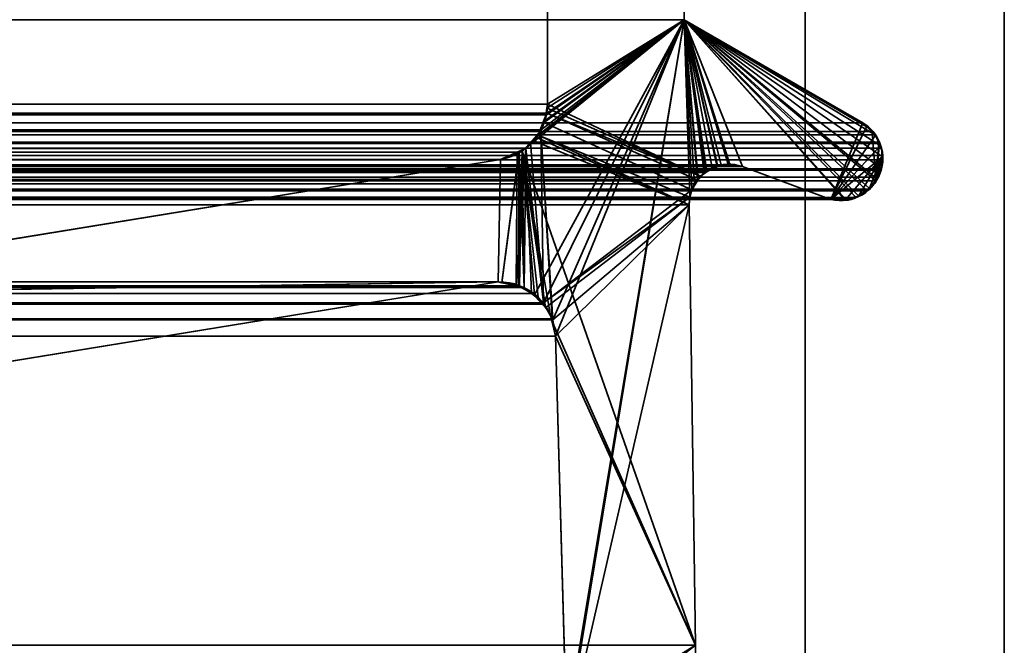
# Model space of a CAD drawing. Header units: millimetres. Extents: x -503 to 6703, y -110 to 193.
# Tile 222 of 256: x 307.09 to 314.5, y 2.65 to 7.35. Entities that reach past the tile are written whole.
import ezdxf

# ---------------------------------------------------------------- set-up
doc = ezdxf.new("R2010")
doc.units = ezdxf.units.MM
doc.layers.add('151', color=7, linetype='Continuous', true_color=0xffffff)

# ---------------------------------------------------------------- blocks, each defined once
blk = doc.blocks.new('UG_SURFACE_001')
at = {"layer": '151', "color": 252, "linetype": 'Continuous', "lineweight": 35}
for points in [[(502.5, -14, 2212.25), (502.5, 174.4, 2212.25), (-502.5, 174.4, 2212.25), (-502.5, -14, 2212.25)], [(-352.5, -14, 2062.2499), (-352.5, 174.4, 2062.2499), (352.5, 174.4, 2062.2499), (352.5, -14, 2062.2499)]]:
    blk.add_3dface(points, dxfattribs=at)
blk = doc.blocks.new('UG_SURFACE_068')
at = {"layer": '151', "color": 252, "linetype": 'Continuous', "lineweight": 35}
for points in [[(-314.5, -25.92, 2021.75), (314.5, -25.92, 2021.75), (314.5, 14.42, 2021.75), (-314.5, 14.42, 2021.75)], [(-313, -25.92, 2020.2501), (-313, 14.42, 2020.2501), (313, 14.42, 2020.2501), (313, -25.92, 2020.2501)], [(313, -25.92, 2020.2501), (313, 14.42, 2020.2501), (314.5, 14.42, 2021.75), (314.5, -25.92, 2021.75)]]:
    blk.add_3dface(points, dxfattribs=at)
blk = doc.blocks.new('UG_SURFACE_069')
at = {"layer": '151', "color": 252, "linetype": 'Continuous', "lineweight": 35}
for points in [[(313, 14.42, -7.75), (313, -10.6766, 326.243), (313, -10.65, 326.75)], [(313, 14.42, 2020.2501), (313, -10.6766, 1761.243), (313, -10.65, 1761.75)], [(313, 14.42, -7.75), (313, -10.6766, 1511.243), (313, -10.65, 1511.75)], [(313, -10.65, 326.75), (313, -18.3508, 1507.8262), (313, 14.42, -7.75)], [(313, -18.3508, 1507.8262), (313, -16.5084, 1507.0059), (313, 14.42, -7.75)], [(313, -10.6766, 1761.243), (313, 14.42, 2020.2501), (313, -10.65, 1511.75)], [(313, -10.65, 1761.75), (313, -10.8874, 1763.2487), (313, 14.42, 2020.2501)], [(313, 14.42, -7.75), (313, -11.2998, 1509.325), (313, -10.6766, 1511.243)], [(313, -10.65, 1511.75), (313, 14.42, 2020.2501), (313, 14.42, -7.75)], [(313, -16.5084, 1507.0059), (313, -14.4916, 1507.0059), (313, 14.42, -7.75)], [(313, 14.42, -7.75), (313, -12.6492, 1507.8262), (313, -11.2998, 1509.325)], [(313, 14.42, -7.75), (313, -12.6492, 322.8263), (313, -11.2998, 324.325)], [(313, 14.42, -7.75), (313, -16.5084, 322.006), (313, -14.4916, 322.006)], [(313, 14.42, -7.75), (313, -19.7002, 324.325), (313, -18.3508, 322.8263)], [(313, -10.8874, 1763.2487), (313, -11.8957, 1764.9953), (313, 14.42, 2020.2501)], [(313, -11.2998, 324.325), (313, -10.6766, 326.243), (313, 14.42, -7.75)], [(313, -14.4916, 1507.0059), (313, -12.6492, 1507.8262), (313, 14.42, -7.75)], [(313, -18.3508, 322.8263), (313, -16.5084, 322.006), (313, 14.42, -7.75)], [(313, -14.4916, 322.006), (313, -12.6492, 322.8263), (313, 14.42, -7.75)], [(313, 14.42, 2020.2501), (313, -11.8957, 1764.9953), (313, -13.5273, 1766.1808)], [(313, 14.42, -7.75), (313, -25.92, -7.75), (313, -20.3234, 326.243), (313, -19.7002, 324.325)], [(313, -13.5273, 1766.1808), (313, -15.5, 1766.6), (313, -25.92, 2020.2501), (313, 14.42, 2020.2501)], [(314.5, 14.42, -7.75), (314.5, -25.92, -7.75), (313, -25.92, -7.75), (313, 14.42, -7.75)], [(313, 14.42, 2020.2501), (313, -25.92, 2020.2501), (314.5, -25.92, 2021.75), (314.5, 14.42, 2021.75)]]:
    blk.add_3dface(points, dxfattribs=at)
blk = doc.blocks.new('UG_SURFACE_097')
at = {"layer": '151', "color": 7, "linetype": 'Continuous', "lineweight": 35}
for points in [[(-311.0615, 6.7187, 2018.3115), (-311.0615, 11.8663, 2018.3115), (311.0615, 11.8663, 2018.3115), (311.0615, 6.7187, 2018.3115)], [(311.0615, 6.7187, 2018.3115), (311.0615, 11.8663, 2018.3115), (312.0888, 11.6334, 2019.3388), (312.0888, 7.3541, 2019.3388)], [(312.0888, 7.3541, 2019.3388), (312.0888, 11.6334, 2019.3388), (-312.0888, 11.6334, 2019.3388), (-312.0888, 7.3541, 2019.3388)], [(313.4353, 6.5775, 2020.6852), (312.0888, 7.3541, 2019.3388), (-312.0888, 7.3541, 2019.3388), (-313.4353, 6.5775, 2020.6852)], [(312.0888, 7.3541, 2019.3388), (311.1005, 5.0942, 2018.3506), (311.0099, 6.5167, 2018.26), (311.013, 6.5252, 2018.2631)], [(311.013, 6.5252, 2018.2631), (311.0538, 6.638, 2018.3039), (312.0888, 7.3541, 2019.3388)], [(312.0888, 7.3541, 2019.3388), (311.0538, 6.638, 2018.3039), (311.055, 6.6507, 2018.3051)], [(311.055, 6.6507, 2018.3051), (311.0615, 6.7187, 2018.3115), (312.0888, 7.3541, 2019.3388)], [(311.1224, 4.9715, 2018.3723), (311.1005, 5.0942, 2018.3506), (312.0888, 7.3541, 2019.3388)], [(311.2049, 2.0412, 2018.4548), (311.1224, 4.9715, 2018.3723), (312.0888, 7.3541, 2019.3388)], [(311.1883, 1.8784, 2018.4383), (312.0888, 7.3541, 2019.3388), (312.1321, 6.0177, 2019.3822), (312.1284, 5.9608, 2019.3784)], [(312.0888, 7.3541, 2019.3388), (311.1883, 1.8784, 2018.4383), (311.2011, 1.9593, 2018.451)], [(312.0888, 7.3541, 2019.3388), (311.2011, 1.9593, 2018.451), (311.2049, 2.0412, 2018.4548)], [(312.0888, 7.3541, 2019.3388), (312.1682, 6.1188, 2019.4182), (312.1465, 6.0731, 2019.3965)], [(313.5324, 6.1402, 2020.7825), (312.0888, 7.3541, 2019.3388), (313.4353, 6.5775, 2020.6852), (313.5041, 6.5125, 2020.7541)], [(312.1465, 6.0731, 2019.3965), (312.1321, 6.0177, 2019.3822), (312.0888, 7.3541, 2019.3388)], [(312.0888, 7.3541, 2019.3388), (313.3841, 6.0169, 2020.6342), (313.3696, 6.0082, 2020.6196), (313.2929, 6.0053, 2020.5429)], [(312.0888, 7.3541, 2019.3388), (313.5324, 6.1402, 2020.7825), (313.4876, 6.0792, 2020.7376), (313.4675, 6.0671, 2020.7176)], [(312.0888, 7.3541, 2019.3388), (312.2416, 6.2033, 2019.4917), (312.1962, 6.151, 2019.4461)], [(312.0888, 7.3541, 2019.3388), (312.3686, 6.2615, 2019.6187), (312.3434, 6.2499, 2019.5932)], [(313.4675, 6.0671, 2020.7176), (313.3841, 6.0169, 2020.6342), (312.0888, 7.3541, 2019.3388)], [(312.1962, 6.151, 2019.4461), (312.1682, 6.1188, 2019.4182), (312.0888, 7.3541, 2019.3388)], [(312.3434, 6.2499, 2019.5932), (312.2604, 6.2119, 2019.5103), (312.0888, 7.3541, 2019.3388)], [(312.0888, 7.3541, 2019.3388), (312.5291, 6.2483, 2019.7792), (312.4342, 6.2561, 2019.6843)], [(312.2604, 6.2119, 2019.5103), (312.2416, 6.2033, 2019.4917), (312.0888, 7.3541, 2019.3388)], [(313.2929, 6.0053, 2020.5429), (313.1932, 6.0016, 2020.4432), (312.5291, 6.2483, 2019.7792), (312.0888, 7.3541, 2019.3388)], [(312.4342, 6.2561, 2019.6843), (312.3686, 6.2615, 2019.6187), (312.0888, 7.3541, 2019.3388)], [(-311.0516, 6.6518, 2018.3015), (-311.0615, 6.7187, 2018.3115), (311.0615, 6.7187, 2018.3115)], [(311.0615, 6.7187, 2018.3115), (311.055, 6.6507, 2018.3051), (-311.0516, 6.6518, 2018.3015)], [(-311.0516, 6.6518, 2018.3015), (311.055, 6.6507, 2018.3051), (311.0538, 6.638, 2018.3039)], [(-311.0433, 6.596, 2018.2934), (-311.0516, 6.6518, 2018.3015), (311.0538, 6.638, 2018.3039)], [(-311.0109, 6.5274, 2018.261), (-311.0433, 6.596, 2018.2934), (311.0538, 6.638, 2018.3039)], [(311.0538, 6.638, 2018.3039), (311.013, 6.5252, 2018.2631), (-311.0109, 6.5274, 2018.261)], [(313.4353, 6.5775, 2020.6852), (-313.4353, 6.5775, 2020.6852), (-313.5041, 6.5125, 2020.7541), (313.5041, 6.5125, 2020.7541)], [(-310.991, 6.4854, 2018.2409), (-311.0109, 6.5274, 2018.261), (311.013, 6.5252, 2018.2631)], [(-310.991, 6.4854, 2018.2409), (311.013, 6.5252, 2018.2631), (311.0099, 6.5167, 2018.26)], [(-313.5294, 6.4886, 2020.7794), (-313.5551, 6.4328, 2020.8051), (313.5551, 6.4328, 2020.8051)], [(313.5294, 6.4886, 2020.7794), (313.5041, 6.5125, 2020.7541), (-313.5041, 6.5125, 2020.7541), (-313.5294, 6.4886, 2020.7794)], [(-313.5294, 6.4886, 2020.7794), (313.5551, 6.4328, 2020.8051), (313.5294, 6.4886, 2020.7794)], [(-310.9331, 6.4281, 2018.1832), (-310.991, 6.4854, 2018.2409), (311.0099, 6.5167, 2018.26)], [(311.0099, 6.5167, 2018.26), (310.9333, 6.4266, 2018.1832), (-310.9331, 6.4281, 2018.1832)], [(310.9333, 6.4266, 2018.1832), (311.0099, 6.5167, 2018.26), (311.0305, 5.2222, 2018.2805)], [(311.0099, 6.5167, 2018.26), (311.1005, 5.0942, 2018.3506), (311.0964, 5.1017, 2018.3465)], [(311.0964, 5.1017, 2018.3465), (311.0361, 5.2121, 2018.286), (311.0305, 5.2222, 2018.2805), (311.0099, 6.5167, 2018.26)], [(313.5041, 6.5125, 2020.7541), (313.5294, 6.4886, 2020.7794), (313.5551, 6.4328, 2020.8051), (313.5324, 6.1402, 2020.7825)], [(-313.5757, 6.388, 2020.8256), (-313.5822, 6.3309, 2020.8323), (313.5822, 6.3309, 2020.8323)], [(313.5757, 6.388, 2020.8256), (313.5602, 6.4216, 2020.8101), (-313.5602, 6.4216, 2020.8101), (-313.5757, 6.388, 2020.8256)], [(-313.5757, 6.388, 2020.8256), (313.5822, 6.3309, 2020.8323), (313.5757, 6.388, 2020.8256)], [(313.5551, 6.4328, 2020.8051), (-313.5551, 6.4328, 2020.8051), (-313.5602, 6.4216, 2020.8101), (313.5602, 6.4216, 2020.8101)], [(-310.8693, 6.365, 2018.1193), (-310.9331, 6.4281, 2018.1832), (310.9333, 6.4266, 2018.1832)], [(-310.8693, 6.365, 2018.1193), (310.9333, 6.4266, 2018.1832), (310.8988, 6.386, 2018.1489)], [(-310.8335, 6.3511, 2018.0836), (-310.8693, 6.365, 2018.1193), (310.8988, 6.386, 2018.1489)], [(310.8988, 6.386, 2018.1489), (310.8321, 6.3568, 2018.0821), (-310.8335, 6.3511, 2018.0836)], [(310.8988, 6.386, 2018.1489), (310.8867, 5.3379, 2018.1367), (310.8243, 5.3515, 2018.0743)], [(310.8321, 6.3568, 2018.0821), (310.8988, 6.386, 2018.1489), (310.8243, 5.3515, 2018.0743)], [(310.9405, 5.2946, 2018.1906), (310.8867, 5.3379, 2018.1367), (310.8988, 6.386, 2018.1489)], [(311.0305, 5.2222, 2018.2805), (310.8988, 6.386, 2018.1489), (310.9333, 6.4266, 2018.1832)], [(310.8988, 6.386, 2018.1489), (311.0305, 5.2222, 2018.2805), (310.9405, 5.2946, 2018.1906)], [(313.5551, 6.4328, 2020.8051), (313.5602, 6.4216, 2020.8101), (313.5324, 6.1402, 2020.7825)], [(313.5324, 6.1402, 2020.7825), (313.5602, 6.4216, 2020.8101), (313.5757, 6.388, 2020.8256), (313.5822, 6.3309, 2020.8323)], [(313.5858, 6.2992, 2020.8359), (-313.5822, 6.3309, 2020.8323), (-313.5858, 6.2992, 2020.8359)], [(313.5858, 6.2992, 2020.8359), (313.5822, 6.3309, 2020.8323), (-313.5822, 6.3309, 2020.8323)], [(-310.7079, 6.3024, 2017.9579), (-310.8335, 6.3511, 2018.0836), (310.8321, 6.3568, 2018.0821)], [(310.8321, 6.3568, 2018.0821), (310.7079, 6.3024, 2017.9579), (-310.7079, 6.3024, 2017.9579)], [(-304.4892, 5.2872, 2011.7393), (-310.7079, 6.3024, 2017.9579), (310.7079, 6.3024, 2017.9579), (304.4892, 5.2872, 2011.7393)], [(304.4892, 5.2872, 2011.7393), (310.7079, 6.3024, 2017.9579), (310.6892, 5.381, 2017.9391)], [(310.8243, 5.3515, 2018.0743), (310.6892, 5.381, 2017.9391), (310.7079, 6.3024, 2017.9579), (310.8321, 6.3568, 2018.0821)], [(313.5728, 6.2213, 2020.8228), (313.5539, 6.1695, 2020.8039), (313.5324, 6.1402, 2020.7825), (313.5822, 6.3309, 2020.8323)], [(313.5822, 6.3309, 2020.8323), (313.5858, 6.2992, 2020.8359), (313.5765, 6.2316, 2020.8266), (313.5728, 6.2213, 2020.8228)], [(-313.5858, 6.2992, 2020.8359), (-313.5765, 6.2316, 2020.8266), (313.5765, 6.2316, 2020.8266), (313.5858, 6.2992, 2020.8359)], [(313.5765, 6.2316, 2020.8266), (-313.5765, 6.2316, 2020.8266), (-313.5723, 6.2218, 2020.8223)], [(-313.5723, 6.2218, 2020.8223), (313.5728, 6.2213, 2020.8228), (313.5765, 6.2316, 2020.8266)], [(312.5291, 6.2483, 2019.7792), (313.1932, 6.0016, 2020.4432), (-313.1932, 6.0016, 2020.4432), (-312.5291, 6.2483, 2019.7792)], [(312.5291, 6.2483, 2019.7792), (-312.5291, 6.2483, 2019.7792), (-312.4664, 6.2642, 2019.7165)], [(312.5291, 6.2483, 2019.7792), (-312.4664, 6.2642, 2019.7165), (-312.4352, 6.2596, 2019.6853)], [(312.3686, 6.2615, 2019.6187), (-312.4352, 6.2596, 2019.6853), (-312.3428, 6.2462, 2019.5928)], [(312.3686, 6.2615, 2019.6187), (312.4342, 6.2561, 2019.6843), (-312.4352, 6.2596, 2019.6853)], [(-312.4352, 6.2596, 2019.6853), (312.4342, 6.2561, 2019.6843), (312.5291, 6.2483, 2019.7792)], [(-312.3428, 6.2462, 2019.5928), (312.3434, 6.2499, 2019.5932), (312.3686, 6.2615, 2019.6187)], [(312.3434, 6.2499, 2019.5932), (-312.3428, 6.2462, 2019.5928), (-312.3025, 6.2403, 2019.5525)], [(-312.3025, 6.2403, 2019.5525), (312.2604, 6.2119, 2019.5103), (312.3434, 6.2499, 2019.5932)], [(-312.3025, 6.2403, 2019.5525), (-312.262, 6.2093, 2019.5119), (312.2604, 6.2119, 2019.5103)], [(313.5539, 6.1695, 2020.8039), (-313.5723, 6.2218, 2020.8223), (-313.5377, 6.1404, 2020.7877)], [(313.5539, 6.1695, 2020.8039), (313.5728, 6.2213, 2020.8228), (-313.5723, 6.2218, 2020.8223)], [(313.5539, 6.1695, 2020.8039), (-313.5377, 6.1404, 2020.7877), (-313.5346, 6.1372, 2020.7846)], [(-313.5346, 6.1372, 2020.7846), (313.5324, 6.1402, 2020.7825), (313.5539, 6.1695, 2020.8039)], [(312.2416, 6.2033, 2019.4917), (312.2604, 6.2119, 2019.5103), (-312.262, 6.2093, 2019.5119)], [(312.2416, 6.2033, 2019.4917), (-312.262, 6.2093, 2019.5119), (-312.1961, 6.1589, 2019.4461)], [(-312.1961, 6.1589, 2019.4461), (312.1962, 6.151, 2019.4461), (312.2416, 6.2033, 2019.4917)], [(-312.1961, 6.1589, 2019.4461), (-312.1939, 6.1552, 2019.444), (312.1962, 6.151, 2019.4461)], [(312.1682, 6.1188, 2019.4182), (-312.1939, 6.1552, 2019.444), (-312.1465, 6.0731, 2019.3965)], [(312.1682, 6.1188, 2019.4182), (312.1962, 6.151, 2019.4461), (-312.1939, 6.1552, 2019.444)], [(313.4876, 6.0792, 2020.7376), (313.5324, 6.1402, 2020.7825), (-313.5346, 6.1372, 2020.7846)], [(-313.5346, 6.1372, 2020.7846), (-313.4668, 6.0667, 2020.7167), (313.4675, 6.0671, 2020.7176)], [(313.4675, 6.0671, 2020.7176), (313.4876, 6.0792, 2020.7376), (-313.5346, 6.1372, 2020.7846)], [(-312.1465, 6.0731, 2019.3965), (312.1465, 6.0731, 2019.3965), (312.1682, 6.1188, 2019.4182)], [(313.4675, 6.0671, 2020.7176), (-313.4668, 6.0667, 2020.7167), (-313.4479, 6.0471, 2020.6978)], [(313.4675, 6.0671, 2020.7176), (-313.4479, 6.0471, 2020.6978), (-313.385, 6.014, 2020.6349)], [(-313.385, 6.014, 2020.6349), (313.3841, 6.0169, 2020.6342), (313.4675, 6.0671, 2020.7176)], [(313.3841, 6.0169, 2020.6342), (-313.385, 6.014, 2020.6349), (-313.3833, 6.0132, 2020.6335)], [(313.3696, 6.0082, 2020.6196), (313.3841, 6.0169, 2020.6342), (-313.3833, 6.0132, 2020.6335)], [(-313.3833, 6.0132, 2020.6335), (-313.2925, 6.0044, 2020.5426), (313.2929, 6.0053, 2020.5429)], [(313.2929, 6.0053, 2020.5429), (313.3696, 6.0082, 2020.6196), (-313.3833, 6.0132, 2020.6335)], [(313.2929, 6.0053, 2020.5429), (-313.2925, 6.0044, 2020.5426), (-313.215, 5.9969, 2020.4649)], [(313.1932, 6.0016, 2020.4432), (313.2929, 6.0053, 2020.5429), (-313.215, 5.9969, 2020.4649)], [(312.1321, 6.0177, 2019.3822), (-312.1465, 6.0731, 2019.3965), (-312.1321, 6.0177, 2019.3822)], [(312.1321, 6.0177, 2019.3822), (312.1465, 6.0731, 2019.3965), (-312.1465, 6.0731, 2019.3965)], [(-312.1321, 6.0177, 2019.3822), (312.1284, 5.9608, 2019.3784), (312.1321, 6.0177, 2019.3822)], [(-312.1321, 6.0177, 2019.3822), (-312.1284, 5.9608, 2019.3784), (312.1284, 5.9608, 2019.3784)], [(-313.215, 5.9969, 2020.4649), (-313.1932, 6.0016, 2020.4432), (313.1932, 6.0016, 2020.4432)], [(312.175, 2.6459, 2019.4249), (312.1284, 5.9608, 2019.3784), (-312.1284, 5.9608, 2019.3784), (-312.175, 2.6459, 2019.4249)], [(312.1284, 5.9608, 2019.3784), (312.175, 2.6459, 2019.4249), (311.1883, 1.8784, 2018.4383)], [(310.8867, 5.3379, 2018.1367), (-310.9405, 5.2946, 2018.1906), (-310.8867, 5.3379, 2018.1367)], [(310.8867, 5.3379, 2018.1367), (310.9405, 5.2946, 2018.1906), (-310.9405, 5.2946, 2018.1906)], [(-310.8867, 5.3379, 2018.1367), (-310.8243, 5.3515, 2018.0743), (310.8243, 5.3515, 2018.0743), (310.8867, 5.3379, 2018.1367)], [(310.8243, 5.3515, 2018.0743), (-310.8243, 5.3515, 2018.0743), (-310.6892, 5.381, 2017.9391), (310.6892, 5.381, 2017.9391)], [(-310.6892, 5.381, 2017.9391), (-301.5852, 3.8982, 2008.8351), (301.5852, 3.8982, 2008.8351), (310.6892, 5.381, 2017.9391)], [(310.6892, 5.381, 2017.9391), (301.5852, 3.8982, 2008.8351), (304.4552, 5.2832, 2011.7052), (304.4892, 5.2872, 2011.7393)], [(-311.0305, 5.2222, 2018.2805), (-310.9405, 5.2946, 2018.1906), (310.9405, 5.2946, 2018.1906), (311.0305, 5.2222, 2018.2805)], [(311.0964, 5.1017, 2018.3465), (-311.0964, 5.1017, 2018.3465), (-311.0361, 5.2121, 2018.286), (311.0361, 5.2121, 2018.286)], [(311.0361, 5.2121, 2018.286), (-311.0361, 5.2121, 2018.286), (-311.0305, 5.2222, 2018.2805)], [(311.0305, 5.2222, 2018.2805), (311.0361, 5.2121, 2018.286), (-311.0305, 5.2222, 2018.2805)], [(311.1224, 4.9715, 2018.3723), (-311.1224, 4.9715, 2018.3723), (-311.1005, 5.0942, 2018.3506)], [(-311.1005, 5.0942, 2018.3506), (-311.0964, 5.1017, 2018.3465), (311.0964, 5.1017, 2018.3465), (311.1005, 5.0942, 2018.3506)], [(311.1005, 5.0942, 2018.3506), (311.1224, 4.9715, 2018.3723), (-311.1005, 5.0942, 2018.3506)], [(-311.2049, 2.0412, 2018.4548), (-311.1224, 4.9715, 2018.3723), (311.1224, 4.9715, 2018.3723), (311.2049, 2.0412, 2018.4548)]]:
    blk.add_3dface(points, dxfattribs=at)
blk = doc.blocks.new('UG_SURFACE_098')
at = {"layer": '151', "color": 7, "linetype": 'Continuous', "lineweight": 35}
for points in [[(312.0888, 11.6334, -7.75), (312.0888, 7.3541, -7.75), (311.0615, 6.7187, -7.75), (311.0615, 11.8663, -7.75)], [(312.0888, 7.3541, 2019.3388), (312.0888, 11.6334, 2019.3388), (311.0615, 11.8663, 2018.3115), (311.0615, 6.7187, 2018.3115)], [(311.0615, 6.7187, 2018.3115), (311.0615, 11.8663, 2018.3115), (311.0615, 11.8663, -7.75), (311.0615, 6.7187, -7.75)], [(312.0888, 7.3541, -7.75), (312.0888, 11.6334, -7.75), (312.0888, 11.6334, 2019.3388), (312.0888, 7.3541, 2019.3388)], [(312.0888, 7.3541, 2019.3388), (310.8693, 6.365, 2018.1193), (310.8867, 5.3379, 2018.1367), (310.962, 5.2773, 2018.2121)], [(310.9517, 6.4465, 2018.2016), (310.8693, 6.365, 2018.1193), (312.0888, 7.3541, 2019.3388)], [(310.9754, 6.4699, 2018.2254), (310.9517, 6.4465, 2018.2016), (312.0888, 7.3541, 2019.3388)], [(310.962, 5.2773, 2018.2121), (311.0305, 5.2222, 2018.2805), (312.0888, 7.3541, 2019.3388)], [(312.0888, 7.3541, 2019.3388), (310.991, 6.4854, 2018.2409), (310.9754, 6.4699, 2018.2254)], [(311.0359, 6.5803, 2018.286), (310.991, 6.4854, 2018.2409), (312.0888, 7.3541, 2019.3388)], [(312.1465, 6.0731, 2019.3965), (312.1682, 6.1188, 2019.4182), (312.0888, 7.3541, 2019.3388), (311.0305, 5.2222, 2018.2805)], [(312.0888, 7.3541, 2019.3388), (311.0433, 6.596, 2018.2934), (311.0359, 6.5803, 2018.286)], [(311.0571, 6.6889, 2018.3072), (311.0433, 6.596, 2018.2934), (312.0888, 7.3541, 2019.3388)], [(312.0888, 7.3541, 2019.3388), (311.0615, 6.7187, 2018.3115), (311.0571, 6.6889, 2018.3072)], [(312.2524, 6.2053, -7.75), (312.2129, 6.1775, -7.75), (311.0615, 6.7187, -7.75), (312.0888, 7.3541, -7.75)], [(313.4353, 6.5775, -7.75), (312.0888, 7.3541, -7.75), (312.0888, 7.3541, 2019.3388), (313.4353, 6.5775, 2020.6852)], [(313.1932, 6.0016, -7.75), (312.5291, 6.2483, -7.75), (312.0888, 7.3541, -7.75), (313.4353, 6.5775, -7.75)], [(312.0888, 7.3541, -7.75), (312.3017, 6.2399, -7.75), (312.2524, 6.2053, -7.75)], [(312.0888, 7.3541, -7.75), (312.4205, 6.267, -7.75), (312.3373, 6.248, -7.75)], [(312.3373, 6.248, -7.75), (312.3017, 6.2399, -7.75), (312.0888, 7.3541, -7.75)], [(312.0888, 7.3541, -7.75), (312.5291, 6.2483, -7.75), (312.4345, 6.2646, -7.75)], [(312.4345, 6.2646, -7.75), (312.4205, 6.267, -7.75), (312.0888, 7.3541, -7.75)], [(312.0888, 7.3541, 2019.3388), (313.5679, 6.405, 2020.8178), (313.5309, 6.4854, 2020.7808)], [(313.5309, 6.4854, 2020.7808), (313.5294, 6.4886, 2020.7794), (313.4657, 6.5488, 2020.7157), (312.0888, 7.3541, 2019.3388)], [(312.0888, 7.3541, 2019.3388), (313.5833, 6.3218, 2020.8333), (313.5757, 6.388, 2020.8256), (313.5679, 6.405, 2020.8178)], [(312.0888, 7.3541, 2019.3388), (313.5427, 6.1542, 2020.7927), (313.5539, 6.1695, 2020.8039), (313.5765, 6.2316, 2020.8266)], [(313.5765, 6.2316, 2020.8266), (313.5858, 6.2992, 2020.8359), (313.5833, 6.3218, 2020.8333), (312.0888, 7.3541, 2019.3388)], [(312.0888, 7.3541, 2019.3388), (312.5291, 6.2483, 2019.7792), (313.1932, 6.0016, 2020.4432), (313.3031, 6.0057, 2020.5531)], [(312.0888, 7.3541, 2019.3388), (313.4889, 6.0809, 2020.7388), (313.5427, 6.1542, 2020.7927)], [(313.3031, 6.0057, 2020.5531), (313.3696, 6.0082, 2020.6196), (313.4025, 6.028, 2020.6525), (312.0888, 7.3541, 2019.3388)], [(312.0888, 7.3541, 2019.3388), (312.2501, 6.2071, 2019.5), (312.3375, 6.2472, 2019.5875)], [(312.0888, 7.3541, 2019.3388), (312.1682, 6.1188, 2019.4182), (312.1915, 6.1456, 2019.4414)], [(313.4025, 6.028, 2020.6525), (313.4876, 6.0792, 2020.7376), (313.4889, 6.0809, 2020.7388), (312.0888, 7.3541, 2019.3388)], [(312.0888, 7.3541, 2019.3388), (312.3686, 6.2615, 2019.6187), (312.4344, 6.2561, 2019.6843)], [(312.0888, 7.3541, 2019.3388), (312.2416, 6.2033, 2019.4917), (312.2501, 6.2071, 2019.5)], [(312.4344, 6.2561, 2019.6843), (312.5291, 6.2483, 2019.7792), (312.0888, 7.3541, 2019.3388)], [(312.1915, 6.1456, 2019.4414), (312.2416, 6.2033, 2019.4917), (312.0888, 7.3541, 2019.3388)], [(312.3375, 6.2472, 2019.5875), (312.3686, 6.2615, 2019.6187), (312.0888, 7.3541, 2019.3388)], [(313.4657, 6.5488, 2020.7157), (313.4353, 6.5775, 2020.6852), (312.0888, 7.3541, 2019.3388)], [(311.059, 6.688, -7.75), (311.0559, 6.6496, -7.75), (311.0359, 6.5803, 2018.286)], [(311.0359, 6.5803, 2018.286), (311.0433, 6.596, 2018.2934), (311.059, 6.688, -7.75)], [(311.0433, 6.596, 2018.2934), (311.0571, 6.6889, 2018.3072), (311.059, 6.688, -7.75)], [(312.2129, 6.1775, -7.75), (311.0559, 6.6496, -7.75), (311.059, 6.688, -7.75)], [(311.0615, 6.7187, -7.75), (311.059, 6.688, -7.75), (311.0571, 6.6889, 2018.3072)], [(311.0571, 6.6889, 2018.3072), (311.0615, 6.7187, 2018.3115), (311.0615, 6.7187, -7.75)], [(311.059, 6.688, -7.75), (311.0615, 6.7187, -7.75), (312.2129, 6.1775, -7.75)], [(312.1935, 6.1471, -7.75), (312.1465, 6.0731, -7.75), (311.0292, 6.5819, -7.75), (311.0559, 6.6496, -7.75)], [(311.0559, 6.6496, -7.75), (311.0292, 6.5819, -7.75), (311.0359, 6.5803, 2018.286)], [(311.0559, 6.6496, -7.75), (312.2129, 6.1775, -7.75), (312.1935, 6.1471, -7.75)], [(311.0292, 6.5819, -7.75), (310.9916, 6.4863, -7.75), (310.991, 6.4854, 2018.2409)], [(310.991, 6.4854, 2018.2409), (311.0359, 6.5803, 2018.286), (311.0292, 6.5819, -7.75)], [(310.9916, 6.4863, -7.75), (311.0292, 6.5819, -7.75), (312.1465, 6.0731, -7.75), (312.1321, 6.0177, -7.75)], [(313.4353, 6.5775, -7.75), (313.4488, 6.5687, -7.75), (313.4655, 6.5516, -7.75), (313.1932, 6.0016, -7.75)], [(313.4655, 6.5516, -7.75), (313.5305, 6.485, -7.75), (313.1932, 6.0016, -7.75)], [(313.4655, 6.5516, -7.75), (313.4488, 6.5687, -7.75), (313.4353, 6.5775, 2020.6852)], [(313.4353, 6.5775, 2020.6852), (313.4657, 6.5488, 2020.7157), (313.4655, 6.5516, -7.75)], [(313.4488, 6.5687, -7.75), (313.4353, 6.5775, -7.75), (313.4353, 6.5775, 2020.6852)], [(313.5305, 6.485, -7.75), (313.4655, 6.5516, -7.75), (313.4657, 6.5488, 2020.7157)], [(313.4657, 6.5488, 2020.7157), (313.5294, 6.4886, 2020.7794), (313.5305, 6.485, -7.75)], [(312.1284, 5.9608, -7.75), (310.9498, 6.4447, -7.75), (310.9743, 6.4691, -7.75)], [(310.9743, 6.4691, -7.75), (310.9498, 6.4447, -7.75), (310.9517, 6.4465, 2018.2016)], [(310.9517, 6.4465, 2018.2016), (310.9754, 6.4699, 2018.2254), (310.9743, 6.4691, -7.75)], [(310.9743, 6.4691, -7.75), (310.9916, 6.4863, -7.75), (312.1284, 5.9608, -7.75)], [(310.9916, 6.4863, -7.75), (310.9743, 6.4691, -7.75), (310.9754, 6.4699, 2018.2254)], [(310.9754, 6.4699, 2018.2254), (310.991, 6.4854, 2018.2409), (310.9916, 6.4863, -7.75)], [(312.1321, 6.0177, -7.75), (312.1284, 5.9608, -7.75), (310.9916, 6.4863, -7.75)], [(313.1932, 6.0016, -7.75), (313.5305, 6.485, -7.75), (313.5347, 6.4807, -7.75), (313.5645, 6.4048, -7.75)], [(313.5294, 6.4886, 2020.7794), (313.5309, 6.4854, 2020.7808), (313.5305, 6.485, -7.75)], [(313.5347, 6.4807, -7.75), (313.5305, 6.485, -7.75), (313.5309, 6.4854, 2020.7808)], [(313.5645, 6.4048, -7.75), (313.5347, 6.4807, -7.75), (313.5309, 6.4854, 2020.7808)], [(313.5309, 6.4854, 2020.7808), (313.5679, 6.405, 2020.8178), (313.5645, 6.4048, -7.75)], [(310.8693, 6.365, 2018.1193), (310.9517, 6.4465, 2018.2016), (310.9498, 6.4447, -7.75)], [(310.9498, 6.4447, -7.75), (310.8703, 6.3656, -7.75), (310.8693, 6.365, 2018.1193)], [(312.1284, 5.9608, -7.75), (312.175, 2.6459, -7.75), (310.8703, 6.3656, -7.75), (310.9498, 6.4447, -7.75)], [(313.1932, 6.0016, -7.75), (313.5645, 6.4048, -7.75), (313.5813, 6.3623, -7.75), (313.5798, 6.3226, -7.75)], [(313.5813, 6.3623, -7.75), (313.5645, 6.4048, -7.75), (313.5679, 6.405, 2020.8178)], [(313.5679, 6.405, 2020.8178), (313.5757, 6.388, 2020.8256), (313.5813, 6.3623, -7.75)], [(313.5798, 6.3226, -7.75), (313.5813, 6.3623, -7.75), (313.5757, 6.388, 2020.8256)], [(313.5757, 6.388, 2020.8256), (313.5833, 6.3218, 2020.8333), (313.5798, 6.3226, -7.75)], [(301.5852, 3.8982, 2008.8351), (310.6892, 5.381, 2017.9391), (310.7079, 6.3024, 2017.9579), (304.4892, 5.2872, 2011.7393)], [(304.4892, 5.2872, -7.75), (310.7079, 6.3024, -7.75), (310.6892, 5.381, -7.75)], [(304.4892, 5.2872, 2011.7393), (310.7079, 6.3024, 2017.9579), (310.7079, 6.3024, -7.75), (304.4892, 5.2872, -7.75)], [(310.8468, 6.3562, 2018.0967), (310.7079, 6.3024, 2017.9579), (310.6892, 5.381, 2017.9391), (310.7177, 5.3748, 2017.9677)], [(310.7176, 5.3764, -7.75), (310.6892, 5.381, -7.75), (310.7079, 6.3024, -7.75), (310.8459, 6.3561, -7.75)], [(310.7079, 6.3024, 2017.9579), (310.8468, 6.3562, 2018.0967), (310.8459, 6.3561, -7.75)], [(310.8459, 6.3561, -7.75), (310.7079, 6.3024, -7.75), (310.7079, 6.3024, 2017.9579)], [(310.8459, 6.3561, -7.75), (310.8435, 5.3562, -7.75), (310.7176, 5.3764, -7.75)], [(310.7177, 5.3748, 2017.9677), (310.8517, 5.3455, 2018.1017), (310.8468, 6.3562, 2018.0967)], [(310.8459, 6.3561, -7.75), (310.8703, 6.3656, -7.75), (310.8435, 5.3562, -7.75)], [(310.8515, 5.3513, -7.75), (310.8435, 5.3562, -7.75), (310.8703, 6.3656, -7.75)], [(310.8703, 6.3656, -7.75), (310.8459, 6.3561, -7.75), (310.8468, 6.3562, 2018.0967)], [(310.8468, 6.3562, 2018.0967), (310.8693, 6.365, 2018.1193), (310.8703, 6.3656, -7.75)], [(310.8867, 5.3379, 2018.1367), (310.8693, 6.365, 2018.1193), (310.8468, 6.3562, 2018.0967)], [(310.8517, 5.3455, 2018.1017), (310.8867, 5.3379, 2018.1367), (310.8468, 6.3562, 2018.0967)], [(310.9631, 5.2826, -7.75), (310.8515, 5.3513, -7.75), (310.8703, 6.3656, -7.75)], [(310.8703, 6.3656, -7.75), (310.9905, 5.2657, -7.75), (310.9631, 5.2826, -7.75)], [(310.8703, 6.3656, -7.75), (311.0816, 5.1408, -7.75), (311.047, 5.1883, -7.75)], [(311.047, 5.1883, -7.75), (310.9905, 5.2657, -7.75), (310.8703, 6.3656, -7.75)], [(311.0943, 5.0879, -7.75), (311.0816, 5.1408, -7.75), (310.8703, 6.3656, -7.75), (312.175, 2.6459, -7.75)], [(313.3035, 5.9974, -7.75), (313.1932, 6.0016, -7.75), (313.5798, 6.3226, -7.75)], [(313.5798, 6.3226, -7.75), (313.4028, 6.0261, -7.75), (313.3236, 5.9966, -7.75), (313.3035, 5.9974, -7.75)], [(313.4846, 6.0854, -7.75), (313.4325, 6.0372, -7.75), (313.4028, 6.0261, -7.75), (313.5798, 6.3226, -7.75)], [(313.4846, 6.0854, -7.75), (313.5798, 6.3226, -7.75), (313.5765, 6.2316, -7.75), (313.5405, 6.1534, -7.75)], [(313.5798, 6.3226, -7.75), (313.5858, 6.2992, 2020.8359), (313.5765, 6.2316, 2020.8266)], [(313.5765, 6.2316, 2020.8266), (313.5765, 6.2316, -7.75), (313.5798, 6.3226, -7.75)], [(313.5798, 6.3226, -7.75), (313.5833, 6.3218, 2020.8333), (313.5858, 6.2992, 2020.8359)], [(312.3017, 6.2399, -7.75), (312.3375, 6.2472, 2019.5875), (312.2501, 6.2071, 2019.5)], [(312.2501, 6.2071, 2019.5), (312.2524, 6.2053, -7.75), (312.3017, 6.2399, -7.75)], [(312.3017, 6.2399, -7.75), (312.3373, 6.248, -7.75), (312.3375, 6.2472, 2019.5875)], [(312.3686, 6.2615, 2019.6187), (312.3373, 6.248, -7.75), (312.4205, 6.267, -7.75)], [(312.3686, 6.2615, 2019.6187), (312.3375, 6.2472, 2019.5875), (312.3373, 6.248, -7.75)], [(312.4205, 6.267, -7.75), (312.4344, 6.2561, 2019.6843), (312.3686, 6.2615, 2019.6187)], [(312.4205, 6.267, -7.75), (312.4345, 6.2646, -7.75), (312.4344, 6.2561, 2019.6843)], [(312.4344, 6.2561, 2019.6843), (312.4345, 6.2646, -7.75), (312.5291, 6.2483, -7.75)], [(312.5291, 6.2483, -7.75), (312.5291, 6.2483, 2019.7792), (312.4344, 6.2561, 2019.6843)], [(312.5291, 6.2483, -7.75), (313.1932, 6.0016, -7.75), (313.1932, 6.0016, 2020.4432), (312.5291, 6.2483, 2019.7792)], [(313.5427, 6.1542, 2020.7927), (313.5405, 6.1534, -7.75), (313.5765, 6.2316, -7.75)], [(313.5765, 6.2316, -7.75), (313.5539, 6.1695, 2020.8039), (313.5427, 6.1542, 2020.7927)], [(313.5765, 6.2316, -7.75), (313.5765, 6.2316, 2020.8266), (313.5539, 6.1695, 2020.8039)], [(312.2416, 6.2033, 2019.4917), (312.1915, 6.1456, 2019.4414), (312.1935, 6.1471, -7.75)], [(312.2416, 6.2033, 2019.4917), (312.1935, 6.1471, -7.75), (312.2129, 6.1775, -7.75)], [(312.2416, 6.2033, 2019.4917), (312.2129, 6.1775, -7.75), (312.2524, 6.2053, -7.75)], [(312.2524, 6.2053, -7.75), (312.2501, 6.2071, 2019.5), (312.2416, 6.2033, 2019.4917)], [(313.5405, 6.1534, -7.75), (313.5274, 6.1249, -7.75), (313.4846, 6.0854, -7.75)], [(313.5274, 6.1249, -7.75), (313.5427, 6.1542, 2020.7927), (313.4889, 6.0809, 2020.7388)], [(313.5274, 6.1249, -7.75), (313.5405, 6.1534, -7.75), (313.5427, 6.1542, 2020.7927)], [(312.1682, 6.1188, 2019.4182), (312.1465, 6.0731, -7.75), (312.1935, 6.1471, -7.75)], [(312.1682, 6.1188, 2019.4182), (312.1465, 6.0731, 2019.3965), (312.1465, 6.0731, -7.75)], [(312.1935, 6.1471, -7.75), (312.1915, 6.1456, 2019.4414), (312.1682, 6.1188, 2019.4182)], [(313.4846, 6.0854, -7.75), (313.4876, 6.0792, 2020.7376), (313.4025, 6.028, 2020.6525)], [(313.4025, 6.028, 2020.6525), (313.4325, 6.0372, -7.75), (313.4846, 6.0854, -7.75)], [(313.4889, 6.0809, 2020.7388), (313.4846, 6.0854, -7.75), (313.5274, 6.1249, -7.75)], [(313.4846, 6.0854, -7.75), (313.4889, 6.0809, 2020.7388), (313.4876, 6.0792, 2020.7376)], [(311.0305, 5.2222, 2018.2805), (312.1321, 6.0177, 2019.3822), (312.1465, 6.0731, 2019.3965)], [(312.1321, 6.0177, 2019.3822), (311.0305, 5.2222, 2018.2805), (311.049, 5.1885, 2018.2989)], [(311.049, 5.1885, 2018.2989), (311.1005, 5.0942, 2018.3506), (312.1284, 5.9608, 2019.3784), (312.1321, 6.0177, 2019.3822)], [(312.1321, 6.0177, 2019.3822), (312.1284, 5.9608, -7.75), (312.1321, 6.0177, -7.75)], [(312.1321, 6.0177, 2019.3822), (312.1284, 5.9608, 2019.3784), (312.1284, 5.9608, -7.75)], [(312.1321, 6.0177, -7.75), (312.1465, 6.0731, 2019.3965), (312.1321, 6.0177, 2019.3822)], [(312.1321, 6.0177, -7.75), (312.1465, 6.0731, -7.75), (312.1465, 6.0731, 2019.3965)], [(313.3035, 5.9974, -7.75), (313.3031, 6.0057, 2020.5531), (313.1932, 6.0016, 2020.4432)], [(313.4028, 6.0261, -7.75), (313.3696, 6.0082, 2020.6196), (313.3031, 6.0057, 2020.5531)], [(313.3031, 6.0057, 2020.5531), (313.3236, 5.9966, -7.75), (313.4028, 6.0261, -7.75)], [(313.3031, 6.0057, 2020.5531), (313.3035, 5.9974, -7.75), (313.3236, 5.9966, -7.75)], [(313.4028, 6.0261, -7.75), (313.4025, 6.028, 2020.6525), (313.3696, 6.0082, 2020.6196)], [(313.4025, 6.028, 2020.6525), (313.4028, 6.0261, -7.75), (313.4325, 6.0372, -7.75)], [(312.1284, 5.9608, 2019.3784), (311.1005, 5.0942, 2018.3506), (311.1013, 5.0895, 2018.3513), (311.1224, 4.9715, 2018.3723)], [(312.175, 2.6459, 2019.4249), (312.1284, 5.9608, 2019.3784), (311.1224, 4.9715, 2018.3723), (311.2049, 2.0412, 2018.4548)], [(312.175, 2.6459, -7.75), (312.1284, 5.9608, -7.75), (312.1284, 5.9608, 2019.3784), (312.175, 2.6459, 2019.4249)], [(313.1932, 6.0016, 2020.4432), (313.1932, 6.0016, -7.75), (313.3035, 5.9974, -7.75)], [(310.6892, 5.381, -7.75), (301.5852, 3.8982, -7.75), (304.4212, 5.2819, -7.75), (304.4552, 5.2832, -7.75)], [(310.6892, 5.381, 2017.9391), (301.5852, 3.8982, 2008.8351), (301.5852, 3.8982, -7.75), (310.6892, 5.381, -7.75)], [(310.6892, 5.381, -7.75), (304.4552, 5.2832, -7.75), (304.4892, 5.2872, -7.75)], [(310.7176, 5.3764, -7.75), (310.7177, 5.3748, 2017.9677), (310.6892, 5.381, 2017.9391)], [(310.6892, 5.381, 2017.9391), (310.6892, 5.381, -7.75), (310.7176, 5.3764, -7.75)], [(310.7177, 5.3748, 2017.9677), (310.7176, 5.3764, -7.75), (310.8435, 5.3562, -7.75)], [(310.8435, 5.3562, -7.75), (310.8517, 5.3455, 2018.1017), (310.7177, 5.3748, 2017.9677)], [(310.8435, 5.3562, -7.75), (310.8515, 5.3513, -7.75), (310.8517, 5.3455, 2018.1017)], [(310.8517, 5.3455, 2018.1017), (310.8515, 5.3513, -7.75), (310.9631, 5.2826, -7.75)], [(310.9631, 5.2826, -7.75), (310.8867, 5.3379, 2018.1367), (310.8517, 5.3455, 2018.1017)], [(310.9631, 5.2826, -7.75), (310.962, 5.2773, 2018.2121), (310.8867, 5.3379, 2018.1367)], [(310.962, 5.2773, 2018.2121), (310.9631, 5.2826, -7.75), (310.9905, 5.2657, -7.75)], [(311.047, 5.1883, -7.75), (311.0305, 5.2222, 2018.2805), (310.962, 5.2773, 2018.2121)], [(310.962, 5.2773, 2018.2121), (310.9905, 5.2657, -7.75), (311.047, 5.1883, -7.75)], [(311.047, 5.1883, -7.75), (311.049, 5.1885, 2018.2989), (311.0305, 5.2222, 2018.2805)], [(311.049, 5.1885, 2018.2989), (311.047, 5.1883, -7.75), (311.0816, 5.1408, -7.75)], [(311.0816, 5.1408, -7.75), (311.1005, 5.0942, 2018.3506), (311.049, 5.1885, 2018.2989)], [(311.1005, 5.0942, 2018.3506), (311.0816, 5.1408, -7.75), (311.0943, 5.0879, -7.75)], [(311.0943, 5.0879, -7.75), (311.1013, 5.0895, 2018.3513), (311.1005, 5.0942, 2018.3506)], [(311.1013, 5.0895, 2018.3513), (311.0943, 5.0879, -7.75), (311.1224, 4.9715, -7.75)], [(312.175, 2.6459, -7.75), (311.1224, 4.9715, -7.75), (311.0943, 5.0879, -7.75)], [(311.1224, 4.9715, -7.75), (311.1224, 4.9715, 2018.3723), (311.1013, 5.0895, 2018.3513)], [(311.2049, 2.0412, -7.75), (311.1224, 4.9715, -7.75), (312.175, 2.6459, -7.75), (312.175, 2.4846, -7.75)], [(311.2049, 2.0412, 2018.4548), (311.1224, 4.9715, 2018.3723), (311.1224, 4.9715, -7.75), (311.2049, 2.0412, -7.75)]]:
    blk.add_3dface(points, dxfattribs=at)

msp = doc.modelspace()

# ---------------------------------------------------------------- linework, layer by layer
at = {"layer": '151', "color": 252, "linetype": 'Continuous', "lineweight": -3, "true_color": 0x939598}
for p, q in [((313, -25.92, -7.75), (313, 14.42, -7.75)), ((313, -25.92, 2020.25), (313, 14.42, 2020.25)), ((313, -25.92, 2020.25), (313, 14.42, 2020.25)), ((314.5, -25.92, -7.75), (314.5, 14.42, -7.75)), ((314.5, -25.92, 2021.75), (314.5, 14.42, 2021.75)), ((314.5, -25.92, 2021.75), (314.5, 14.42, 2021.75)), ((311.0615, 11.8663, 2018.3115), (311.0615, 6.7187, 2018.3115)), ((311.0615, 11.8663, 2018.3115), (311.0615, 6.7187, 2018.3115)), ((311.0615, 6.7187, -7.75), (311.0615, 11.8663, -7.75)), ((313.4353, 6.5775, -7.75), (312.0888, 7.3541, -7.75)), ((312.0888, 7.3541, 2019.3388), (313.4353, 6.5775, 2020.6853)), ((313.4353, 6.5775, 2020.6853), (312.0888, 7.3541, 2019.3388)), ((-311.0615, 6.7187, 2018.3115), (311.0615, 6.7187, 2018.3115)), ((311.0615, 6.7187, 2018.3115), (311.0615, 6.7187, -7.75)), ((313.4353, 6.5775, 2020.6853), (-313.4353, 6.5775, 2020.6853)), ((313.4353, 6.5775, -7.75), (313.4353, 6.5775, 2020.6853)), ((-310.7079, 6.3024, 2017.9579), (310.7079, 6.3024, 2017.9579)), ((310.7079, 6.3024, 2017.9579), (304.4892, 5.2872, 2011.7392)), ((304.4892, 5.2872, -7.75), (310.7079, 6.3024, -7.75)), ((310.7079, 6.3024, 2017.9579), (304.4892, 5.2872, 2011.7392)), ((310.7079, 6.3024, 2017.9579), (310.7079, 6.3024, -7.75)), ((313.5766, 6.2316, 2020.8266), (-313.5766, 6.2316, 2020.8266)), ((312.5291, 6.2483, 2019.7791), (-312.5291, 6.2483, 2019.7791)), ((312.5291, 6.2483, 2019.7791), (313.1932, 6.0016, 2020.4432)), ((312.5291, 6.2483, -7.75), (313.1932, 6.0016, -7.75)), ((312.5291, 6.2483, 2019.7791), (313.1932, 6.0016, 2020.4432)), ((312.5291, 6.2483, -7.75), (312.5291, 6.2483, 2019.7791)), ((313.5766, 6.2316, -7.75), (313.5766, 6.2316, 2020.8266)), ((312.1465, 6.0731, 2019.3965), (-312.1465, 6.0731, 2019.3965)), ((312.1465, 6.0731, -7.75), (312.1465, 6.0731, 2019.3965)), ((313.1932, 6.0016, 2020.4432), (-313.1932, 6.0016, 2020.4432)), ((-312.1284, 5.9608, 2019.3784), (312.1284, 5.9608, 2019.3784)), ((312.1284, 5.9608, 2019.3784), (312.1284, 5.9608, -7.75)), ((312.175, 2.6459, 2019.425), (312.1284, 5.9608, 2019.3784)), ((312.175, 2.6459, -7.75), (312.1284, 5.9608, -7.75)), ((312.1284, 5.9608, 2019.3784), (312.175, 2.6459, 2019.425)), ((313.1932, 6.0016, -7.75), (313.1932, 6.0016, 2020.4432)), ((-310.6891, 5.381, 2017.9391), (310.6891, 5.381, 2017.9391)), ((301.5852, 3.8982, 2008.8352), (310.6891, 5.381, 2017.9391)), ((310.6891, 5.381, -7.75), (301.5852, 3.8982, -7.75)), ((301.5852, 3.8982, 2008.8352), (310.6891, 5.381, 2017.9391)), ((310.6891, 5.381, 2017.9391), (310.6891, 5.381, -7.75)), ((-311.1224, 4.9715, 2018.3724), (311.1224, 4.9715, 2018.3724)), ((311.2049, 2.0412, -7.75), (311.1224, 4.9715, -7.75)), ((311.1224, 4.9715, 2018.3724), (311.2049, 2.0412, 2018.4549)), ((311.1224, 4.9715, 2018.3724), (311.2049, 2.0412, 2018.4549)), ((311.1224, 4.9715, 2018.3724), (311.1224, 4.9715, -7.75))]:
    msp.add_line(p, q, dxfattribs=at)
for points in [[(311.0615, 6.7187, 2018.3115), (311.0615, 6.512, 2018.3115), (310.9114, 6.3361, 2018.1614), (310.7079, 6.3024, 2017.9579)], [(310.7079, 6.3024, 2017.9579), (310.9114, 6.3361, 2018.1614), (311.0615, 6.512, 2018.3115), (311.0615, 6.7187, 2018.3115)], [(310.7079, 6.3024, -7.75), (310.9114, 6.3361, -7.75), (311.0615, 6.512, -7.75), (311.0615, 6.7187, -7.75)], [(313.4353, 6.5775, 2020.6853), (313.5528, 6.5053, 2020.8028), (313.6098, 6.3654, 2020.8598), (313.5766, 6.2316, 2020.8266)], [(313.5766, 6.2316, -7.75), (313.6098, 6.3654, -7.75), (313.5528, 6.5053, -7.75), (313.4353, 6.5775, -7.75)], [(313.4353, 6.5775, 2020.6853), (313.5528, 6.5053, 2020.8028), (313.6098, 6.3654, 2020.8598), (313.5766, 6.2316, 2020.8266)], [(312.5291, 6.2483, 2019.7791), (312.3751, 6.3056, 2019.6251), (312.2042, 6.227, 2019.4542), (312.1465, 6.0731, 2019.3965)], [(312.1465, 6.0731, -7.75), (312.2042, 6.227, -7.75), (312.3751, 6.3056, -7.75), (312.5291, 6.2483, -7.75)], [(312.5291, 6.2483, 2019.7791), (312.3751, 6.3056, 2019.6251), (312.2042, 6.227, 2019.4542), (312.1465, 6.0731, 2019.3965)], [(313.1932, 6.0016, 2020.4432), (313.3627, 5.9591, 2020.6127), (313.5341, 6.0624, 2020.7841), (313.5766, 6.2316, 2020.8266)], [(313.1932, 6.0016, -7.75), (313.3627, 5.9591, -7.75), (313.5341, 6.0624, -7.75), (313.5766, 6.2316, -7.75)], [(313.1932, 6.0016, 2020.4432), (313.3627, 5.9591, 2020.6127), (313.5341, 6.0624, 2020.7841), (313.5766, 6.2316, 2020.8266)], [(312.1284, 5.9608, -7.75), (312.1274, 5.9991, -7.75), (312.1334, 6.0369, -7.75), (312.1465, 6.0731, -7.75)], [(312.1284, 5.9608, 2019.3784), (312.1274, 5.9991, 2019.3774), (312.1334, 6.0369, 2019.3834), (312.1465, 6.0731, 2019.3965)], [(312.1284, 5.9608, 2019.3784), (312.1274, 5.9991, 2019.3774), (312.1334, 6.0369, 2019.3834), (312.1465, 6.0731, 2019.3965)], [(311.1224, 4.9715, 2018.3724), (311.1157, 5.204, 2018.3657), (310.9217, 5.387, 2018.1717), (310.6891, 5.381, 2017.9391)], [(311.1224, 4.9715, -7.75), (311.1157, 5.204, -7.75), (310.9217, 5.387, -7.75), (310.6891, 5.381, -7.75)], [(311.1224, 4.9715, 2018.3724), (311.1157, 5.204, 2018.3657), (310.9217, 5.387, 2018.1717), (310.6891, 5.381, 2017.9391)]]:
    msp.add_open_spline(points, degree=3, dxfattribs=at)

# ---------------------------------------------------------------- block references
for name in ['UG_SURFACE_001', 'UG_SURFACE_068', 'UG_SURFACE_069', 'UG_SURFACE_097', 'UG_SURFACE_098']:
    msp.add_blockref(name, (0, 0), dxfattribs=at)

doc.saveas('drawing.dxf')
